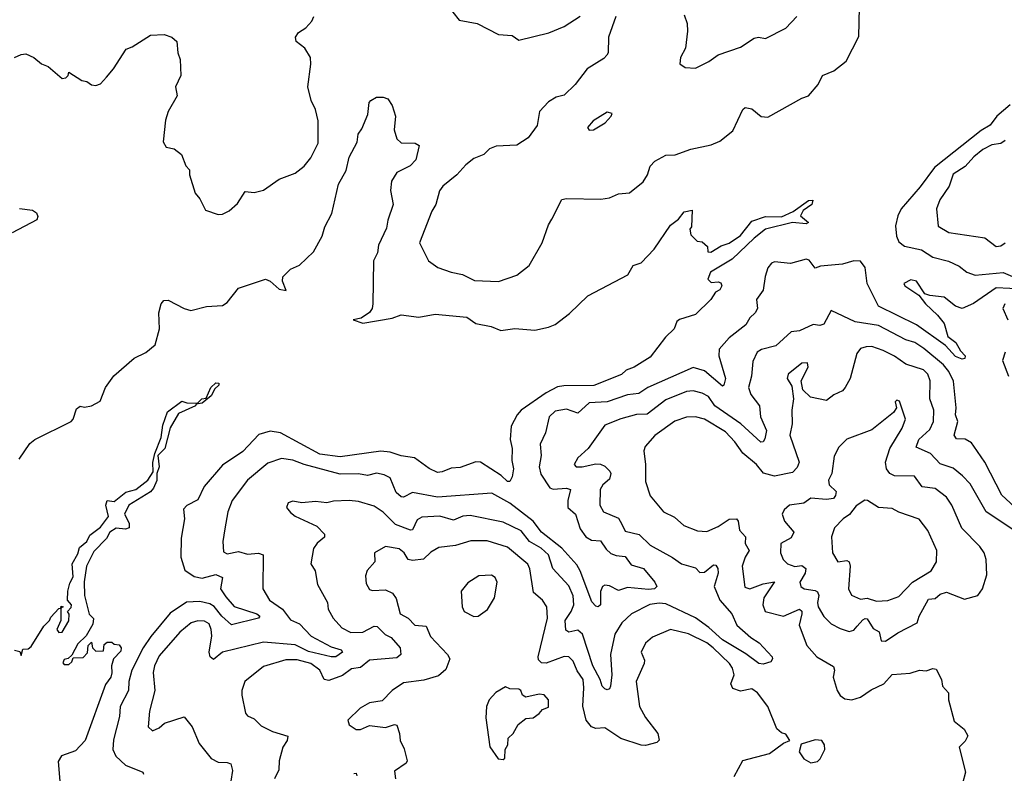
# Model space of a CAD drawing. Extents: x 1603745 to 1745082, y 385868 to 533966.
# Tile 88 of 256: x 1641128 to 1645481, y 413900 to 417232. Entities that reach past the tile are written whole.
import ezdxf

# ---------------------------------------------------------------- set-up
doc = ezdxf.new("R2010")
doc.units = 0

msp = doc.modelspace()

# ---------------------------------------------------------------- linework, layer by layer
at = {"layer": '0CON20XD'}
for points in [[(1642986.9, 417336.9), (1643070.1, 417230.1), (1643150, 417215), (1643245, 417166), (1643305, 417161.2), (1643335, 417141.2), (1643466.8, 417173.2), (1643535, 417200.8), (1643605, 417247.5)], [(1643763.1, 417245), (1643730.6, 417155), (1643728.8, 417085), (1643723.8, 417075), (1643709.7, 417060.3), (1643636.2, 417013.8), (1643584.2, 416945), (1643535, 416897.8), (1643499.7, 416889.7), (1643465, 416867.8), (1643425.6, 416825), (1643415.8, 416764.2), (1643375, 416709.2), (1643325, 416677.3), (1643235, 416672.3), (1643205, 416660.9), (1643179.4, 416635), (1643135, 416618.2), (1643099.5, 416590.5), (1643060.6, 416545), (1642998.6, 416495), (1642984.3, 416475), (1642967.8, 416415), (1642949.5, 416385), (1642895.6, 416245), (1642935.5, 416165.5), (1642976.2, 416136.2), (1643035, 416114.6), (1643085, 416104.4), (1643137.8, 416077.8), (1643245, 416074.5), (1643325, 416102.2), (1643380, 416145), (1643438.1, 416245), (1643465.4, 416324.6), (1643480.7, 416349.3), (1643525, 416436.2), (1643545, 416441.2), (1643697.7, 416437.7), (1643735, 416443.6), (1643775, 416462.1), (1643824.4, 416465.6), (1643884.3, 416515), (1643902.9, 416545), (1643915.5, 416584.5), (1643935, 416606.2), (1643985, 416632), (1644025.7, 416634.3), (1644095, 416658.6), (1644185, 416678.1), (1644223.3, 416695), (1644279.8, 416740.2), (1644324.2, 416835), (1644335, 416844), (1644365, 416837.1), (1644406.2, 416803.8), (1644435, 416801.1), (1644585, 416884.4), (1644615, 416894.4), (1644657.1, 416945), (1644677.1, 416985), (1644727.5, 417005), (1644781.1, 417048.9), (1644837.3, 417157.3), (1644840.8, 417285)], [(1644065, 417252.5), (1644078.8, 417215), (1644080.5, 417180.5), (1644070.8, 417105), (1644049.2, 417065), (1644046.2, 417036.2), (1644070.3, 417020.3), (1644115, 417017.5), (1644175, 417046.5), (1644215, 417076), (1644315, 417110.4), (1644375, 417150.3), (1644393.8, 417153.8), (1644425, 417148.9), (1644515, 417194.5), (1644563.6, 417246.3)], [(1642447.5, 416785), (1642435.7, 416835), (1642416, 416875), (1642402, 416935), (1642414.4, 417035), (1642412.9, 417065), (1642388, 417105), (1642350, 417135), (1642347.5, 417155), (1642360.6, 417175), (1642393.1, 417195), (1642419.4, 417225), (1642428.6, 417245)], [(1641105, 417064), (1641135, 417078), (1641155, 417080), (1641190, 417065), (1641225, 417036.2), (1641254.1, 417024.1), (1641315, 416971.2), (1641332.5, 416975), (1641342.5, 416985), (1641345, 417000), (1641402.3, 416962.3), (1641425, 416958.8), (1641445, 416943.3), (1641465, 416940), (1641485, 416947.5), (1641512.3, 416977.7), (1641543.3, 417015), (1641598.3, 417101.7), (1641625, 417111.2), (1641706.4, 417163.6), (1641766.1, 417166.1), (1641800, 417155), (1641822.5, 417135), (1641826.7, 417085), (1641836.7, 417055), (1641840, 416985), (1641816, 416935), (1641823.8, 416895), (1641784.2, 416825), (1641773.2, 416786.8), (1641761.7, 416691.7), (1641775, 416667.5), (1641810.7, 416660.7), (1641842.5, 416635), (1641862.5, 416585), (1641878, 416568), (1641878.8, 416545), (1641903.8, 416465), (1641925, 416440), (1641950, 416390), (1642005, 416370), (1642025, 416371.2), (1642053.9, 416386.1), (1642091.4, 416418.6), (1642125, 416471.2), (1642165, 416468), (1642205, 416478), (1642275, 416526.2), (1642345, 416552.5), (1642385, 416584), (1642415, 416620.8), (1642447.5, 416685), (1642447.5, 416785)], [(1642507.9, 416375), (1642537.3, 416505), (1642570.9, 416565), (1642585, 416624.2), (1642619.9, 416690.1), (1642624.7, 416725), (1642640.9, 416749.1), (1642667, 416813), (1642672.5, 416865), (1642680.8, 416875), (1642705, 416888.9), (1642735, 416889.4), (1642755, 416881.2), (1642775, 416852.5), (1642789.4, 416805), (1642783.1, 416745), (1642795.8, 416705), (1642815, 416686.9), (1642875.7, 416685.7), (1642894, 416675), (1642878.5, 416611.5), (1642854.4, 416585), (1642794.7, 416555.3), (1642771.7, 416518.3), (1642767, 416477), (1642779.6, 416415), (1642755.3, 416344.7), (1642750.2, 416309.8), (1642714.8, 416235), (1642709.5, 416200.5), (1642691.8, 416165), (1642689.4, 415975), (1642685.6, 415954.4), (1642673.6, 415936.4), (1642638.1, 415911.9), (1642602.5, 415905), (1642645, 415889.1), (1642775, 415911.9), (1642815, 415926.9), (1642893, 415917), (1642965, 415929.5), (1643105, 415915.6), (1643145, 415888.8), (1643212.5, 415875), (1643255, 415856.7), (1643316.1, 415866.1), (1643405, 415859.2), (1643465, 415872), (1643495.8, 415884.2), (1643557.9, 415932.1), (1643639.5, 416010.5), (1643815.9, 416104.1), (1643840, 416145), (1643875, 416156.7), (1643932.9, 416217.1), (1644005, 416323.3), (1644040, 416350), (1644065, 416382.5), (1644100, 416390), (1644097.5, 416315), (1644090, 416305), (1644095, 416280), (1644123, 416253), (1644145, 416250), (1644168.3, 416228.3), (1644170, 416205), (1644183.9, 416203.9), (1644228.8, 416231.2), (1644265, 416243.5), (1644315, 416278.1), (1644365, 416341.1), (1644425, 416360.9), (1644495, 416360.6), (1644547, 416383), (1644615, 416431.8), (1644633.8, 416433.8), (1644629.3, 416415), (1644591.9, 416388.1), (1644580, 416365), (1644615.7, 416334.3), (1644605, 416329.4), (1644545, 416335.5), (1644425.6, 416305), (1644375, 416265.3), (1644277.5, 416172.5), (1644182.5, 416115), (1644170, 416085), (1644185, 416070), (1644215, 416072.5), (1644227.5, 416067.5), (1644232.5, 416055), (1644223, 416037), (1644203.6, 416026.4), (1644183.8, 415995), (1644115, 415927.5), (1644045, 415906.7), (1644032.3, 415897.7), (1644021.2, 415865), (1643982.7, 415827.3), (1643915, 415739.5), (1643845, 415695.4), (1643808.4, 415681.6), (1643787.6, 415662.4), (1643666, 415614), (1643532.9, 415612.9), (1643505, 415607.8), (1643455, 415581.6), (1643345.3, 415505), (1643326.8, 415485), (1643301.1, 415435), (1643296.9, 415375), (1643305.3, 415335), (1643303.1, 415283.1), (1643310.5, 415245), (1643305, 415210), (1643295, 415190), (1643285, 415190), (1643256.7, 415216.7), (1643165, 415275.6), (1643145, 415276.2), (1643075, 415252.1), (1643035, 415249.2), (1642995, 415231.8), (1642975, 415230), (1642937.9, 415247.9), (1642873.8, 415295), (1642815, 415303.1), (1642765, 415319.7), (1642725, 415323.6), (1642545, 415299.4), (1642455, 415310.2), (1642280.4, 415405), (1642235, 415412.6), (1642185, 415397.9), (1642115, 415322.2), (1642025, 415262.1), (1641942.8, 415167.2), (1641915, 415108.8), (1641866.9, 415083.1), (1641852.7, 415067.2), (1641855.9, 415025), (1641841.3, 414938.7), (1641840.2, 414855), (1641857.7, 414797.7), (1641899.3, 414769.3), (1641935, 414762.2), (1641995, 414778.4), (1642025, 414765.5), (1642016.3, 414715), (1642039.9, 414679.9), (1642076.7, 414636.7), (1642176, 414605), (1642189.2, 414595), (1642183.3, 414585), (1642065, 414556.5), (1642021.6, 414595), (1641987.4, 414637.4), (1641968.7, 414648.7), (1641925, 414659.3), (1641865, 414656.2), (1641793, 414607.1), (1641708.1, 414505), (1641674.3, 414455), (1641623, 414355), (1641610.4, 414305), (1641609.4, 414265), (1641572.5, 414195), (1641569.3, 414150.7), (1641542.2, 414047.8), (1641540.4, 414005), (1641553.3, 413975), (1641595.3, 413935.3), (1641672.2, 413905), (1641675.4, 413895)], [(1643645, 416743.3), (1643665, 416744), (1643716, 416775), (1643743.3, 416805), (1643746.4, 416816.4), (1643725, 416823.3), (1643663.8, 416785), (1643637.5, 416755), (1643645, 416743.3)], [(1645506.7, 416855), (1645447.4, 416805), (1645417.6, 416765), (1645377.9, 416742.1), (1645171.5, 416578.5), (1645108.1, 416491.9), (1645024.2, 416395.8), (1645009.5, 416365), (1644999.3, 416320.7), (1645003.7, 416275), (1645015, 416250), (1645040, 416230), (1645115, 416213.9), (1645165, 416182.1), (1645234.1, 416164.1), (1645281.7, 416141.7), (1645315, 416115.8), (1645352, 416102), (1645475, 416113.6), (1645565, 416076.2)], [(1645485, 416697.1), (1645465.3, 416684.7), (1645425, 416677.9), (1645385, 416657.8), (1645345.4, 416625), (1645307.7, 416582.3), (1645255, 416548.2), (1645237.1, 416495), (1645196, 416435), (1645181.2, 416395), (1645188.7, 416318.7), (1645235, 416290), (1645395, 416267.7), (1645445, 416228.5), (1645465, 416232.3), (1645485, 416245.7)], [(1641127.3, 416397.3), (1641185, 416390), (1641201.7, 416378.3), (1641208.3, 416361.7), (1641203.9, 416346.1), (1641095, 416288.6)], [(1641125, 415288), (1641172.3, 415357.7), (1641195, 415375.6), (1641355, 415455.7), (1641364.5, 415465.5), (1641379, 415511), (1641395, 415522.1), (1641415, 415518.9), (1641445, 415524.7), (1641484.4, 415545.6), (1641507.5, 415605), (1641543.6, 415656.4), (1641634.2, 415735), (1641685, 415760), (1641726.4, 415793.6), (1641746.5, 415865), (1641742.5, 415935), (1641754, 415975), (1641765, 415990), (1641785, 415991.2), (1641855, 415954.3), (1641885, 415945.7), (1641953.6, 415963.6), (1642025, 415968), (1642045, 415981.2), (1642095, 416043.8), (1642215, 416083.8), (1642235, 416076.2), (1642275, 416040.6), (1642306.1, 416033.9), (1642289.8, 416075), (1642291.9, 416095), (1642325, 416129.2), (1642365, 416145.8), (1642427, 416205), (1642465.8, 416275), (1642476.2, 416315), (1642507.9, 416375)], [(1645565, 416039.8), (1645445, 416045.3), (1645345, 415976.1), (1645295, 415955.2), (1645265.5, 415965), (1645215, 416005.4), (1645151.9, 416011.9), (1645130, 416020), (1645092.2, 416075), (1645068.1, 416081.9), (1645035.8, 416065), (1645040.8, 416055), (1645103.2, 416013.2), (1645131.8, 415975), (1645185, 415925.5), (1645215, 415887.7), (1645230.4, 415830.4), (1645266.5, 415805), (1645286.9, 415766.9), (1645307.5, 415745), (1645305.9, 415734.1), (1645295, 415731.2), (1645265, 415742.9), (1645220.9, 415790.9), (1645092.2, 415882.2), (1644925, 415964.7), (1644873.8, 416065), (1644865, 416136), (1644845, 416164), (1644815, 416165.7), (1644765, 416150.2), (1644668.5, 416141.5), (1644645, 416133.3), (1644618.1, 416168.1), (1644605, 416173.3), (1644535, 416153.5), (1644465, 416161.1), (1644452, 416155), (1644435, 416134), (1644424.1, 416095.9), (1644414.1, 416035.9), (1644385.6, 415995), (1644389.4, 415955), (1644379.2, 415935), (1644355, 415913.3), (1644337.4, 415882.6), (1644263.9, 415825), (1644220.8, 415775), (1644218.1, 415745), (1644247.7, 415645), (1644240, 415615), (1644235, 415611.9), (1644155, 415679), (1644105, 415693.8), (1643904.1, 415605.9), (1643865, 415579.2), (1643815, 415573), (1643725, 415542.6), (1643645, 415538.1), (1643595, 415491.9), (1643545, 415509.2), (1643495, 415501.3), (1643468.8, 415475), (1643452.5, 415405), (1643428.9, 415355), (1643432.7, 415305), (1643423.8, 415255), (1643432.3, 415222.3), (1643471.7, 415161.7), (1643486.2, 415156.2), (1643545, 415159.7), (1643562.9, 415155), (1643550.8, 415105), (1643551.2, 415075), (1643585.4, 415045.4), (1643605, 414980.9), (1643631.1, 414945), (1643655, 414930.3), (1643695, 414927.7), (1643719.9, 414889.9), (1643741.2, 414871.2), (1643765, 414861.9), (1643805, 414857.9), (1643831.4, 414821.4), (1643885.2, 414805.2), (1643935.6, 414745), (1643944, 414725), (1643934.4, 414715.6), (1643907.8, 414712.2), (1643815, 414721.1), (1643775, 414707.3), (1643735, 414727.7), (1643715, 414731.2), (1643704.5, 414725), (1643695, 414703.3), (1643695.3, 414644.7), (1643685, 414635.6), (1643675, 414637.8), (1643657.9, 414657.9), (1643606.3, 414795), (1643591, 414821), (1643524.4, 414895), (1643434.8, 414965), (1643397.5, 415015), (1643295, 415094), (1643215, 415138.8), (1642975, 415120.6), (1642865, 415141.8), (1642825, 415120.4), (1642815, 415121.2), (1642791.8, 415141.8), (1642765.2, 415205.2), (1642739.4, 415219.4), (1642705, 415226.6), (1642665, 415216.2), (1642625, 415223.8), (1642545, 415222.5), (1642385, 415264.3), (1642335, 415284.7), (1642285, 415290.8), (1642225, 415270.4), (1642134.8, 415195.2), (1642066.8, 415105), (1642048.5, 415055), (1642035, 414980), (1642026.2, 414925), (1642028.5, 414878.5), (1642045, 414870.6), (1642095, 414879.7), (1642135, 414868.5), (1642183, 414873), (1642204, 414865), (1642202.9, 414715), (1642232.7, 414665), (1642289.1, 414625), (1642325, 414578.2), (1642365, 414560), (1642415.8, 414505.8), (1642505, 414458.6), (1642549.4, 414445), (1642555.6, 414435), (1642525, 414415.2), (1642505, 414414.5), (1642405, 414437.8), (1642345, 414468.1), (1642205, 414479.4), (1642025, 414435.8), (1641985, 414402.5), (1641969.3, 414415), (1641964.9, 414434.9), (1641977.5, 414507.5), (1641974.7, 414534.7)], [(1645525, 415077.1), (1645469.3, 415129.3), (1645395.2, 415275), (1645346.3, 415346.3), (1645335, 415360.5), (1645307.1, 415377.1), (1645269.1, 415379.1), (1645258.9, 415395), (1645274.8, 415455), (1645264.7, 415485), (1645267.4, 415515), (1645256.2, 415633.8), (1645235, 415676.5), (1645211.1, 415705), (1645125, 415778.3), (1645085, 415804.7), (1645045, 415816.7), (1644925, 415879.6), (1644822, 415895), (1644715, 415946), (1644682.5, 415885), (1644665, 415880), (1644635, 415883.5), (1644575, 415856.1), (1644538.1, 415851.9), (1644471.1, 415788.9), (1644407.1, 415772.9), (1644388.7, 415761.3), (1644369.5, 415720.5), (1644362.7, 415655), (1644350, 415605), (1644359.6, 415575), (1644399.1, 415525), (1644403.2, 415475), (1644428.8, 415415), (1644421.4, 415378.6), (1644415, 415365.8), (1644405, 415362.9), (1644315.8, 415445), (1644201.2, 415525), (1644173.2, 415565), (1644145, 415580.2), (1644105, 415591.2), (1644075, 415587.6), (1643985, 415551.3), (1643902.4, 415487.6), (1643854.3, 415485.7), (1643785, 415467.2), (1643715, 415439.2), (1643641.1, 415335), (1643595, 415294.3), (1643578.6, 415265), (1643587.5, 415255), (1643614, 415254), (1643675, 415268.2), (1643695, 415266.8), (1643715, 415257.3), (1643737.1, 415235), (1643741.5, 415225), (1643735, 415199.5), (1643705.7, 415174.3), (1643693.8, 415155), (1643693.1, 415085), (1643708.1, 415055), (1643775, 415027.1), (1643789.3, 415000.7), (1643805, 414970.5), (1643865.9, 414955.9), (1643915, 414907.5), (1644013.7, 414853.7), (1644054, 414825), (1644115, 414807.9), (1644135, 414787.3), (1644155, 414789.2), (1644195, 414821.5), (1644205, 414819.5), (1644214.7, 414804.7), (1644216.1, 414785), (1644198.2, 414725), (1644222.8, 414665), (1644275.8, 414605), (1644298.9, 414555), (1644359.6, 414499.6), (1644396.2, 414476.2), (1644454.2, 414415), (1644456, 414405), (1644447.9, 414392.1), (1644415, 414381.5), (1644395, 414385.4), (1644337.8, 414427.8), (1644235, 414489.6), (1644175, 414544.8), (1644115, 414586.5), (1643985, 414648.5), (1643955, 414652.2), (1643913.8, 414646.2), (1643832.9, 414605), (1643790, 414565), (1643759, 414515), (1643739.3, 414425), (1643745.8, 414335), (1643739.6, 414285), (1643735, 414273.1), (1643725, 414268.9), (1643715, 414273.5), (1643703.1, 414285), (1643693.8, 414315), (1643661.7, 414375), (1643615.3, 414515), (1643595, 414531.8), (1643555, 414524), (1643541.7, 414531.7), (1643539.8, 414575), (1643566.5, 414615), (1643578.1, 414645), (1643574.1, 414684.1), (1643555, 414728.8), (1643484.8, 414804.8), (1643466.2, 414865), (1643433.1, 414895), (1643381, 414925), (1643345, 414972.2), (1643265, 415010.5), (1643118.7, 415038.7), (1643086.2, 415036.2), (1643045, 415018.7), (1642985, 415037), (1642905, 415032.2), (1642885, 415019.5), (1642865, 414975.8), (1642855.4, 414974.6), (1642789.9, 415000), (1642735, 415054.6), (1642695, 415080), (1642625, 415101.8), (1642585, 415106), (1642515, 415103.5), (1642485, 415095.8), (1642435, 415100.6), (1642375, 415095.7), (1642335, 415102.5), (1642314.2, 415095), (1642307.1, 415075), (1642325, 415052), (1642345, 415036.7), (1642441.5, 414991.5), (1642475, 414957.5), (1642475, 414943.3), (1642442.9, 414917.1), (1642426.9, 414893.1), (1642415.6, 414825), (1642434.4, 414794.4), (1642444.2, 414735), (1642489.1, 414655), (1642492.1, 414625), (1642514.4, 414585), (1642552.4, 414542.4), (1642592.2, 414522.2), (1642645, 414523.4), (1642695, 414550.8), (1642708.7, 414548.7), (1642725, 414532.5), (1642743.6, 414513.6), (1642770.2, 414500.2), (1642809.5, 414455), (1642813.1, 414425), (1642795, 414410.7), (1642675, 414399.6), (1642635, 414367.1), (1642595, 414362.1), (1642555, 414332.2), (1642495, 414310.2), (1642473.6, 414313.6), (1642454.7, 414355), (1642415, 414384.4), (1642355, 414400.9), (1642305, 414401.4), (1642205, 414372.1), (1642122.5, 414305), (1642110, 414265), (1642110, 414245), (1642126, 414165), (1642135, 414154.2), (1642165, 414140), (1642195, 414109.6), (1642245, 414084.3), (1642314, 414064), (1642310.6, 414045), (1642290.8, 414015), (1642275.6, 413955), (1642273.3, 413915), (1642254.2, 413875)], [(1645483.1, 415975), (1645474.4, 415955), (1645496.7, 415905)], [(1645545, 414960), (1645401.1, 415055), (1645329.6, 415179.6), (1645295.2, 415215.2), (1645255, 415248.5), (1645197.5, 415267.5), (1645155, 415314.2), (1645091.2, 415341.2), (1645102.3, 415375), (1645150.7, 415419.3), (1645168.2, 415455), (1645168.6, 415505), (1645152, 415555), (1645152.8, 415635), (1645142.9, 415665), (1645123.7, 415683.7), (1645045, 415708.4), (1644995, 415743.6), (1644945, 415768.6), (1644895, 415786.1), (1644870, 415785), (1644845, 415777.5), (1644828.6, 415755), (1644799.2, 415645), (1644777.8, 415605), (1644765, 415591.1), (1644726.7, 415573.3), (1644695, 415548), (1644623.2, 415563.2), (1644590, 415595), (1644583.3, 415635), (1644613.1, 415695), (1644611.2, 415715), (1644585, 415713.3), (1644525.8, 415665), (1644520, 415645), (1644541.7, 415611.7), (1644548.6, 415555), (1644541.5, 415505), (1644542.1, 415445), (1644531.8, 415395), (1644574, 415275), (1644565, 415251.1), (1644545, 415228.9), (1644465, 415213.3), (1644416.2, 415226.2), (1644385, 415265.3), (1644324.5, 415314.5), (1644290, 415365), (1644248.8, 415408.8), (1644155.8, 415465), (1644115, 415475.8), (1644075, 415473.9), (1644023.8, 415456.2), (1643935, 415393.1), (1643892.5, 415345), (1643886.9, 415325), (1643894.6, 415265), (1643895, 415190), (1643915, 415126), (1643974.3, 415055), (1644022.1, 415032.1), (1644064.6, 414994.6), (1644125, 414971.2), (1644165, 414968.8), (1644215, 414991.1), (1644265, 415023.8), (1644296, 415025), (1644304.3, 415015), (1644310, 414975), (1644336.4, 414945), (1644335.4, 414915), (1644352.9, 414885), (1644334.8, 414855.2), (1644321.3, 414815), (1644333, 414723), (1644355, 414715.4), (1644415, 414737.7), (1644465, 414746.5), (1644417.2, 414675), (1644413.2, 414645), (1644423.3, 414615), (1644505, 414593.7), (1644575.2, 414625.2), (1644585, 414617.1), (1644585.2, 414605.2), (1644574.4, 414554.4), (1644607.3, 414465), (1644651.4, 414415), (1644725, 414372), (1644729.6, 414355), (1644723.5, 414325), (1644741.4, 414265), (1644755, 414243.8), (1644775, 414228.8), (1644805.9, 414224.1), (1644845, 414236), (1644891.4, 414268.6), (1644948.6, 414295), (1644985, 414336.7), (1645065, 414342.2), (1645105, 414355.8), (1645135, 414352), (1645165, 414363.3), (1645179.5, 414359.5), (1645202.5, 414315), (1645206.7, 414285), (1645234.4, 414255), (1645234.5, 414224.5), (1645259.4, 414129.4), (1645302.8, 414095), (1645318.7, 414065), (1645308.3, 414041.7), (1645281.2, 414015), (1645308.5, 413905), (1645295.8, 413855)], [(1645485, 415762), (1645472.5, 415725), (1645498.6, 415655)], [(1641105, 414443.3), (1641128.3, 414438.3), (1641135, 414420), (1641141.7, 414448.3), (1641165, 414450), (1641179.3, 414460.7), (1641235, 414550), (1641260, 414575), (1641265, 414590), (1641301.7, 414628.3), (1641310, 414630), (1641311.7, 414638.3), (1641320, 414635), (1641310, 414630), (1641310, 414575), (1641292.5, 414535), (1641301.7, 414521.7), (1641315, 414523.3), (1641345, 414573.3), (1641346.4, 414603.6), (1641340, 414615), (1641355, 414632.5), (1641356.5, 414645), (1641340, 414665), (1641340.8, 414705), (1641349.4, 414740.6), (1641365, 414767.5), (1641359.6, 414825), (1641385, 414870), (1641392.1, 414897.9), (1641424.3, 414925), (1641437.8, 414952.2), (1641485, 414988.5), (1641520, 415035), (1641509.1, 415085), (1641514.2, 415105.8), (1641545, 415100.9), (1641597.3, 415142.7), (1641641.5, 415155), (1641695.1, 415194.9), (1641718, 415232), (1641716.4, 415273.6), (1641725, 415313.8), (1641753.6, 415385), (1641761.1, 415438.9), (1641781.9, 415498.1), (1641844.4, 415544.4), (1641867, 415537), (1641913.6, 415536.4), (1641932.7, 415555), (1641951.9, 415558.1), (1641972.4, 415605), (1641995, 415625.8), (1642008.6, 415625), (1642008.5, 415615), (1641991.1, 415598.9), (1641975, 415569.1), (1641935, 415536.2), (1641908.3, 415531.7), (1641904.4, 415525), (1641829.9, 415490.1), (1641793.2, 415426.8), (1641769.4, 415335), (1641738.7, 415305), (1641745.2, 415255), (1641734.4, 415225), (1641734.1, 415194.1), (1641720, 415160), (1641705.6, 415144.4), (1641610.3, 415085), (1641590.7, 415045), (1641612, 415005), (1641612.2, 414985), (1641595, 414978.9), (1641555, 414984), (1641526.8, 414965), (1641511.9, 414938.1), (1641455, 414880.6), (1641423.6, 414815), (1641413.2, 414746.8), (1641414.2, 414685), (1641435, 414603.3), (1641453.8, 414583.8), (1641451.2, 414558.8), (1641422.5, 414507.5), (1641385, 414472.5), (1641358.3, 414421.7), (1641342.5, 414407.5), (1641325, 414402.5), (1641318.3, 414388.3), (1641325, 414380), (1641345, 414380), (1641358.3, 414391.7), (1641365, 414410), (1641408.3, 414411.7), (1641428.3, 414431.7), (1641430, 414465), (1641445, 414480), (1641450, 414455), (1641465, 414440), (1641498.3, 414441.7), (1641501.7, 414468.3), (1641515, 414480), (1641535, 414480), (1641545, 414470), (1641567, 414467), (1641576.7, 414455), (1641575, 414440), (1641542.5, 414405), (1641533.3, 414375), (1641535.9, 414344.1), (1641531.2, 414325), (1641507.1, 414292.9), (1641417.9, 414045), (1641375, 413999.6), (1641313, 413977), (1641298.3, 413951.7), (1641305.5, 413865.5)], [(1644955, 414483.6), (1645009.9, 414520.1), (1645095.7, 414564.3), (1645103.9, 414595), (1645145, 414668.8), (1645175, 414672.9), (1645197.7, 414692.3), (1645225, 414701), (1645305, 414670), (1645364.1, 414685.9), (1645384.2, 414715.8), (1645403, 414777), (1645400, 414845), (1645392.2, 414875), (1645372.7, 414902.7), (1645293.1, 414983.1), (1645248.5, 415085), (1645225, 415120.5), (1645175, 415158.2), (1645116.8, 415166.8), (1645083.6, 415213.6), (1644995, 415214.7), (1644975, 415225.4), (1644960, 415245), (1644955.2, 415275), (1644974.5, 415335.5), (1645028.8, 415425), (1645043.1, 415465), (1645016.7, 415545), (1645005, 415550), (1644998.3, 415541.7), (1645003.3, 415515), (1644991.2, 415495), (1644895, 415418.2), (1644785, 415376.7), (1644748.6, 415341.4), (1644728.3, 415301.7), (1644717.6, 415225), (1644703.2, 415195), (1644706.2, 415175), (1644737, 415145), (1644735, 415127.5), (1644725.5, 415115), (1644695, 415109.6), (1644625, 415115.4), (1644595, 415093.8), (1644530.8, 415085), (1644507.1, 415065), (1644498.1, 415045), (1644509.2, 415015), (1644549.8, 414965), (1644539, 414941), (1644493.3, 414915), (1644491.1, 414875), (1644502.5, 414845), (1644521.9, 414825), (1644554.5, 414814.5), (1644585, 414818.5), (1644602.8, 414805), (1644600.8, 414785), (1644576.8, 414745), (1644581.1, 414725), (1644596.2, 414715), (1644645, 414708.4), (1644655, 414701.8), (1644660.7, 414685), (1644654.2, 414655), (1644658.4, 414635), (1644682.1, 414592.1), (1644715, 414560.9), (1644755, 414539.2), (1644795, 414526.9), (1644815, 414532.5), (1644829.6, 414550.4), (1644855, 414578.1), (1644865, 414584.7), (1644875, 414582.2), (1644900.3, 414540.3), (1644928.1, 414525), (1644935.7, 414485.7), (1644955, 414483.6)], [(1644915, 414660.9), (1644965, 414663.6), (1645015, 414681.1), (1645075.1, 414744.9), (1645157.1, 414795), (1645180.5, 414835), (1645181.8, 414885), (1645143.1, 414973.1), (1645103.8, 415023.8), (1645015, 415053.6), (1644985, 415070), (1644924.7, 415074.7), (1644875.5, 415105.5), (1644863.4, 415106.6), (1644825, 415081.5), (1644796.4, 415043.6), (1644768.9, 415025), (1644730.6, 414985), (1644717.1, 414945), (1644720.5, 414875), (1644744.2, 414834.2), (1644785, 414840.7), (1644795, 414834.3), (1644798.9, 414815), (1644791.2, 414715), (1644805, 414687.1), (1644845, 414670), (1644875, 414673.9), (1644915, 414660.9)], [(1644286.2, 413885), (1644325, 413956.7), (1644443, 413987), (1644505, 414032.5), (1644532.5, 414045), (1644515, 414072.5), (1644495, 414078.8), (1644475.5, 414095.5), (1644435.2, 414195.2), (1644389.1, 414255), (1644365, 414273.4), (1644315, 414262.6), (1644280.7, 414275), (1644272.1, 414295), (1644286.2, 414335), (1644278.4, 414365), (1644265.1, 414385.1), (1644193.3, 414455), (1644165, 414476.8), (1644085, 414516.9), (1644005, 414535.5), (1643925, 414501.4), (1643894.5, 414475), (1643875.7, 414435), (1643890, 414400), (1643888.9, 414385), (1643853.3, 414305), (1643868, 414195), (1643895, 414145.6), (1643948.6, 414075), (1643954.2, 414045.8), (1643945, 414036), (1643895, 414023.1), (1643875, 414023.8), (1643785, 414053.9), (1643715, 414100.8), (1643675, 414098.2), (1643655, 414104.4), (1643632.6, 414135), (1643616.7, 414196.7), (1643621.9, 414278.1), (1643618.4, 414315), (1643592.9, 414352.9), (1643575.3, 414395), (1643555, 414414.6), (1643535, 414415.3), (1643455, 414386.9), (1643435, 414388.7), (1643421.1, 414401.1), (1643419.7, 414415), (1643461.8, 414585), (1643457.9, 414635), (1643439.5, 414665), (1643398.8, 414698.8), (1643383.8, 414803.8), (1643374.8, 414824.8), (1643285, 414900), (1643195, 414927.4), (1643122.9, 414927.1), (1643055, 414906.9), (1642981.5, 414898.5), (1642945, 414876.9), (1642913.2, 414846.8), (1642865, 414840), (1642844.7, 414844.7), (1642826.9, 414875), (1642805, 414891.5), (1642745, 414902.2), (1642695.8, 414875), (1642698.5, 414835), (1642664, 414796), (1642656.8, 414773.2), (1642659.4, 414739.4), (1642675, 414712), (1642687.3, 414707.3), (1642745, 414710.4), (1642775.3, 414695.3), (1642792.5, 414672.5), (1642810, 414605), (1642845.9, 414585.9), (1642875, 414554.6), (1642925, 414550.8), (1642944.7, 414504.7), (1643018.5, 414425), (1643030, 414405), (1643011.4, 414358.6), (1642979, 414331), (1642915, 414310.7), (1642825, 414300), (1642775, 414266), (1642730.2, 414219.8), (1642675, 414210.8), (1642632.4, 414187.6), (1642579.2, 414135), (1642584.4, 414114.4), (1642615, 414092.5), (1642635, 414093.8), (1642675, 414111.5), (1642745, 414101.5), (1642785, 414115.4), (1642795, 414112), (1642807.5, 414075), (1642809.5, 414045), (1642828, 414008), (1642840.6, 413955), (1642836, 413945), (1642785, 413908.8), (1642789.4, 413875)], [(1643135, 414592.9), (1643155, 414594.3), (1643196.4, 414623.6), (1643227.5, 414675), (1643239.2, 414745), (1643230, 414765), (1643213.3, 414775), (1643158.1, 414771.9), (1643108.9, 414741.1), (1643080, 414705), (1643083.5, 414635), (1643092.5, 414615), (1643135, 414592.9)], [(1641974.7, 414534.7), (1641965, 414560), (1641945, 414571.8), (1641915, 414573.8), (1641885.3, 414564.7), (1641836.4, 414523.6), (1641745, 414419.6), (1641724.2, 414375), (1641718, 414345), (1641725.4, 414265), (1641702.1, 414175), (1641696.2, 414105), (1641715, 414087.5), (1641745, 414100.8), (1641768.3, 414121.7), (1641855, 414149.2), (1641890, 414105), (1641921.4, 414031.4), (1641974.3, 413964.3), (1642005, 413949.4), (1642045, 413947.7), (1642061.2, 413941.2), (1642068.5, 413911.5), (1642060.6, 413865)], [(1643265, 413960), (1643273.3, 413966.7), (1643273.8, 414005), (1643285.8, 414025), (1643286.7, 414055), (1643310, 414075), (1643331.2, 414115), (1643365, 414141.2), (1643397.5, 414145), (1643425, 414163.3), (1643438.8, 414181.2), (1643465, 414192.5), (1643466.2, 414225), (1643447, 414247), (1643425, 414248.8), (1643365, 414236.7), (1643350, 414245), (1643343.3, 414265), (1643335, 414271.2), (1643295, 414272.5), (1643275, 414282.5), (1643232.7, 414257.3), (1643203.3, 414225), (1643191.2, 414195), (1643188, 414145), (1643207, 414017), (1643243.6, 413963.6), (1643265, 413960)], [(1644625, 413945.8), (1644655, 413951.2), (1644667, 413963), (1644686.7, 414005), (1644686.2, 414025), (1644673.9, 414043.9), (1644645, 414048), (1644582, 414028), (1644573.3, 413995), (1644595, 413963.8), (1644625, 413945.8)], [(1642605, 413898.5), (1642615, 413900.6), (1642618.6, 413888.6)]]:
    msp.add_lwpolyline(points, dxfattribs=at)

doc.saveas('drawing.dxf')
